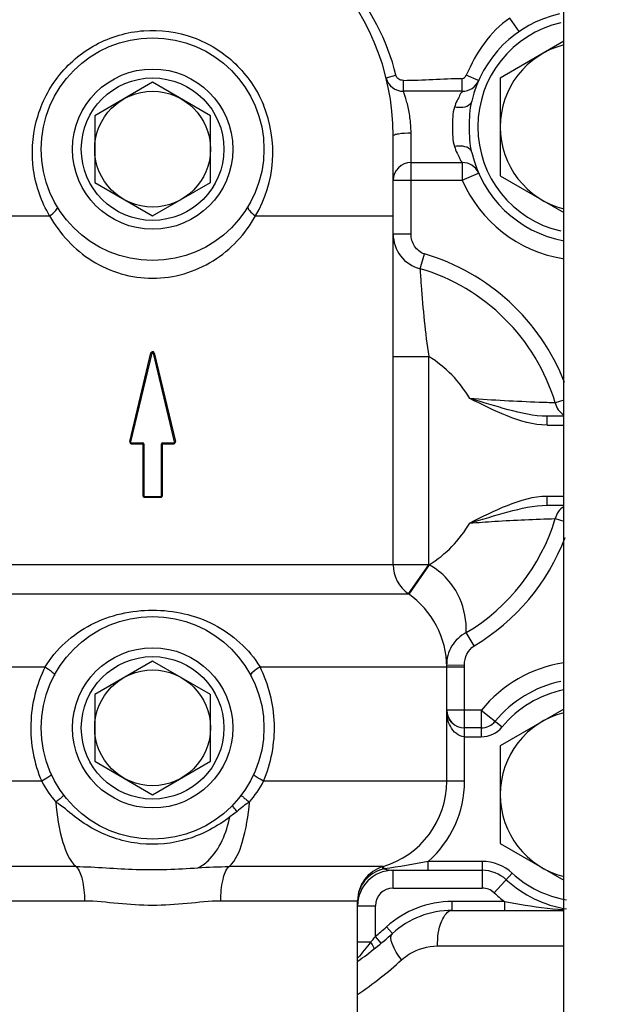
# Model space of a CAD drawing. Header units: millimetres. Extents: x 0 to 1189, y 0 to 841.
# Tile 22 of 182: x 485.85 to 488.48, y 203.66 to 208.08. Entities that reach past the tile are written whole.
import ezdxf
from ezdxf.enums import TextEntityAlignment as Align

# ---------------------------------------------------------------- set-up
doc = ezdxf.new("R2010")
doc.units = ezdxf.units.MM
doc.header["$LTSCALE"] = 65.395
doc.layers.get('0').update_dxf_attribs({"linetype": 'CONTINUOUS'})
for name, color, linetype in [('32007_153200_01_ABL1341', 7, 'CONTINUOUS'), ('32007_153200_01_T1_PBL1392', 7, 'CONTINUOUS'), ('8M32E_GENSET_VERROHRUNG_ABL1230', 7, 'CONTINUOUS'), ('links_14_VBL1225', 7, 'CONTINUOUS')]:
    doc.layers.add(name, color=color, linetype=linetype)
doc.styles.get("Standard").update_dxf_attribs({"font": 'txt', "width": 0.6})
doc.dimstyles.new('DIMSTYLE_2', dxfattribs={"dimtxt": 3.5, "dimasz": 3.5, "dimexe": 1.8, "dimexo": 0, "dimgap": 0.875, "dimtad": 1, "dimlfac": 25, "dimdsep": 46, "dimtxsty": 'STANDARD', "dimblk": '_FILLED', "dimblk1": '_FILLED', "dimblk2": '_FILLED', "dimcen": 0.09, "dimadec": 0, "dimazin": 0, "dimtp": 2, "dimtm": 2, "dimtfac": 1, "dimtofl": 0, "dimtmove": 0, "dimatfit": 3, "dimldrblk": '_FILLED', "dimfxl": 1, "dimtolj": 1, "dimarcsym": 0})

# ---------------------------------------------------------------- blocks, each defined once
blk = doc.blocks.new('_FILLED')
at = {"color": 0, "linetype": 'BYBLOCK'}
blk.add_solid([(0, 0), (-1, 0.1671), (-1, -0.1671)], dxfattribs=at)
blk = doc.blocks.new('*D13')
at = {"color": 2, "linetype": 'CONTINUOUS'}
for p, q in [((511.8475, 241.0394), (511.8475, 153.8786)), ((302.0875, 195.6548), (302.0875, 153.8786)), ((302.0875, 155.6786), (406.9675, 155.6786)), ((511.8475, 155.6786), (406.9675, 155.6786))]:
    blk.add_line(p, q, dxfattribs=at)
at = {"color": 2, "linetype": 'CONTINUOUS', "xscale": 3.5, "yscale": 3.5, "zscale": 3.5, "rotation": 180}
blk.add_blockref('_FILLED', (302.0875, 155.6786), dxfattribs=at)
at = {"color": 2, "linetype": 'CONTINUOUS', "xscale": 3.5, "yscale": 3.5, "zscale": 3.5}
blk.add_blockref('_FILLED', (511.8475, 155.6786), dxfattribs=at)
at = {"color": 2, "linetype": 'CONTINUOUS', "width": 0.672619}
blk.add_text('5244', height=3.5, dxfattribs=at).set_placement((406.9675, 156.5536), align=Align.CENTER)
blk = doc.blocks.new('PUMPENAGGRR45_125_160_FL-Z-DB50_PBL1288', base_point=(485.4905, 205.8067))
at = {"layer": 'PUMPENAGGRR45_125_160_FL-Z-DB50_PBL1288', "color": 9, "linetype": 'CONTINUOUS'}
for p, q in [((488.0922, 208.0261), (488.0503, 208.0868)), ((487.4955, 207.8188), (487.54, 207.8298)), ((487.9109, 207.8061), (487.8553, 207.8303)), ((487.5732, 207.7581), (487.5732, 207.8072)), ((487.8376, 207.7581), (487.8376, 207.8157)), ((487.6075, 207.1158), (487.6075, 207.5714)), ((487.8376, 207.4381), (487.8376, 207.3581)), ((487.8376, 207.3581), (487.9109, 207.3901)), ((487.5275, 207.3581), (487.8376, 207.3581)), ((485.3675, 207.1981), (485.9853, 207.1981)), ((486.9096, 207.1981), (487.5275, 207.1981)), ((487.6075, 207.1158), (487.5275, 207.1158)), ((487.6482, 206.961), (487.6678, 207.0275)), ((486.3451, 206.1839), (486.4397, 206.5826)), ((486.4552, 206.5826), (486.5498, 206.1839)), ((487.5275, 206.5669), (487.6875, 206.5669)), ((487.6875, 205.631), (487.6875, 206.5669)), ((488.2935, 206.3697), (488.2549, 206.358)), ((488.2181, 206.2581), (488.2181, 206.2981)), ((488.2181, 206.2581), (488.2935, 206.2581)), ((486.3451, 206.1839), (486.3451, 206.1819)), ((486.3509, 206.1745), (486.352, 206.1741)), ((486.352, 206.1741), (486.3529, 206.1741)), ((486.3529, 206.1741), (486.4068, 206.1741)), ((486.4035, 206.1781), (486.4036, 206.1741)), ((486.4036, 206.1741), (486.4036, 205.9421)), ((486.4875, 206.1741), (486.542, 206.1741)), ((486.4913, 206.1741), (486.4914, 206.1773)), ((486.4913, 205.9421), (486.4913, 206.1741)), ((486.5421, 206.1765), (486.542, 206.1741)), ((486.542, 206.1741), (486.544, 206.1745)), ((486.5463, 206.183), (486.5477, 206.1834)), ((486.5499, 206.1824), (486.5499, 206.1834)), ((486.4075, 205.9421), (486.4036, 205.9421)), ((486.4076, 205.9351), (486.4116, 205.9341)), ((486.4116, 205.9341), (486.4833, 205.9341)), ((486.4833, 205.9341), (486.4873, 205.9351)), ((486.4873, 205.9351), (486.4902, 205.9381)), ((486.4913, 205.9421), (486.4875, 205.9421)), ((486.4902, 205.9381), (486.4913, 205.9421)), ((488.2935, 205.9381), (488.2181, 205.9381)), ((488.2181, 205.8981), (488.2181, 205.9381)), ((488.2549, 205.8381), (488.2935, 205.8264)), ((487.6875, 205.631), (485.2075, 205.631)), ((487.596, 205.4997), (487.6875, 205.631)), ((487.6888, 205.6301), (487.597, 205.499)), ((485.2989, 205.4997), (487.596, 205.4997)), ((487.8908, 205.2663), (487.8552, 205.3258)), ((485.0475, 205.1715), (485.9652, 205.1715)), ((486.9298, 205.1715), (487.8475, 205.1715)), ((487.7674, 205.1797), (487.8474, 205.1814)), ((487.8475, 204.6581), (487.8475, 205.1715)), ((487.9231, 204.9781), (487.7675, 204.9781)), ((487.9231, 204.9781), (488.016, 204.9021)), ((487.9231, 204.9781), (487.9231, 204.8581)), ((487.8475, 204.8581), (487.9231, 204.8581)), ((485.9496, 204.6581), (485.0475, 204.6581)), ((487.8475, 204.6581), (486.9453, 204.6581)), ((486.8266, 204.5227), (486.7949, 204.4976)), ((487.9266, 204.2981), (487.685, 204.2981)), ((487.685, 204.2581), (487.685, 204.2981)), ((487.9266, 204.2981), (487.9266, 204.1781)), ((486.1038, 204.2747), (485.4132, 204.2747)), ((487.4817, 204.2747), (486.7912, 204.2747)), ((487.4872, 204.265), (487.484, 204.2754)), ((487.5275, 204.1781), (487.5275, 204.2581)), ((487.9808, 204.1569), (488.0621, 204.2451)), ((487.5275, 204.1781), (487.9266, 204.1781)), ((485.5275, 204.1214), (486.1417, 204.1214)), ((486.7532, 204.1214), (487.3675, 204.1214)), ((488.0275, 204.1181), (487.7927, 204.1181)), ((487.7927, 204.0781), (487.7927, 204.1181)), ((488.0275, 204.1181), (488.0275, 204.0781)), ((487.3675, 204.0981), (487.4475, 204.0981)), ((487.4475, 203.9607), (487.4475, 204.0981)), ((487.5236, 203.9741), (487.4967, 204.0037)), ((487.4263, 203.935), (487.3675, 203.935)), ((487.4731, 203.93), (487.4475, 203.9607)), ((487.7265, 203.9181), (488.2935, 203.9181))]:
    blk.add_line(p, q, dxfattribs=at)
at = {"layer": 'PUMPENAGGRR45_125_160_FL-Z-DB50_PBL1288', "color": 7, "linetype": 'CONTINUOUS'}
for p, q in [((488.2935, 207.9826), (488.0075, 207.8175)), ((486.4475, 207.7983), (486.1875, 207.6482)), ((486.7075, 207.6482), (486.4475, 207.7983)), ((487.4959, 207.8172), (487.4955, 207.8188)), ((487.9109, 207.8061), (487.9103, 207.8048)), ((488.0075, 207.8175), (488.0075, 207.3787)), ((487.8376, 207.7581), (487.5732, 207.7581)), ((486.1875, 207.6482), (486.1875, 207.3479)), ((486.7075, 207.3479), (486.7075, 207.6482)), ((487.5275, 205.631), (487.5275, 207.5581)), ((487.6075, 207.4381), (487.8376, 207.4381)), ((487.9103, 207.3914), (487.9109, 207.3901)), ((486.1875, 207.3479), (486.4475, 207.1978)), ((486.4475, 207.1978), (486.7075, 207.3479)), ((488.0075, 207.3787), (488.2935, 207.2135)), ((486.4436, 206.5817), (486.3486, 206.183)), ((486.4397, 206.5826), (486.4401, 206.5836)), ((486.5463, 206.183), (486.4514, 206.5817)), ((488.2935, 206.2981), (488.2181, 206.2981)), ((486.3525, 206.1781), (486.4035, 206.1781)), ((486.4075, 206.1741), (486.4075, 205.9421)), ((486.4875, 205.9421), (486.4875, 206.1741)), ((486.4915, 206.1781), (486.5424, 206.1781)), ((486.5464, 206.1821), (486.5463, 206.183)), ((486.4115, 205.9381), (486.4835, 205.9381)), ((488.2181, 205.8981), (488.2935, 205.8981)), ((486.4475, 205.1983), (486.1875, 205.0482)), ((486.7075, 205.0482), (486.4475, 205.1983)), ((487.7675, 204.6581), (487.7675, 205.1715)), ((486.1875, 205.0482), (486.1875, 204.7479)), ((486.7075, 204.7479), (486.7075, 205.0482)), ((488.2935, 204.9826), (488.0075, 204.8175)), ((487.9231, 204.8981), (487.8475, 204.8981)), ((488.0075, 204.8175), (488.0075, 204.3787)), ((486.1875, 204.7479), (486.4475, 204.5978)), ((486.4475, 204.5978), (486.7075, 204.7479)), ((488.0075, 204.3787), (488.2935, 204.2135)), ((487.5275, 204.2581), (487.9266, 204.2581)), ((487.3675, 200.9712), (487.3675, 204.1214)), ((487.7927, 204.0781), (488.2935, 204.0781))]:
    blk.add_line(p, q, dxfattribs=at)
at = {"layer": 'PUMPENAGGRR45_125_160_FL-Z-DB50_PBL1288', "color": 9, "linetype": 'CONTINUOUS'}
blk.add_lwpolyline([(486.4036, 205.9421), (486.4047, 205.9381), (486.4076, 205.9351)], dxfattribs=at)
at = {"layer": 'PUMPENAGGRR45_125_160_FL-Z-DB50_PBL1288', "color": 7, "linetype": 'CONTINUOUS'}
blk.add_lwpolyline([(487.7914, 204.921), (487.7901, 204.9223), (487.7807, 204.9341), (487.7737, 204.9473), (487.7692, 204.962), (487.7675, 204.9779)], dxfattribs=at)
for centre, radius in [((486.4475, 207.4981), 0.5), ((486.4475, 207.4981), 0.36), ((486.4475, 207.4981), 0.26), ((486.4475, 204.8981), 0.5), ((486.4475, 204.8981), 0.36), ((486.4475, 204.8981), 0.26)]:
    blk.add_circle(centre, radius, dxfattribs=at)
at = {"layer": 'PUMPENAGGRR45_125_160_FL-Z-DB50_PBL1288', "color": 9, "linetype": 'CONTINUOUS'}
for centre in [(486.4475, 207.4981), (486.4475, 204.8981)]:
    blk.add_circle(centre, 0.32, dxfattribs=at)
at = {"layer": 'PUMPENAGGRR45_125_160_FL-Z-DB50_PBL1288', "color": 7, "linetype": 'CONTINUOUS'}
for centre, radius, start, end in [((486.4475, 207.5581), 1.08, 0, 180), ((488.3875, 207.5981), 0.52, 102.6832, 167.2259), ((488.3875, 207.5981), 0.38, 104.3804, 255.6196), ((487.5732, 207.8381), 0.08, 193.968, 194.968), ((487.5732, 207.8381), 0.08, 195.1, 270), ((487.8376, 207.8381), 0.08, 270, 336.4218), ((488.3875, 207.5981), 0.52, 192.7741, 259.5416), ((487.6075, 207.3581), 0.08, 90, 180), ((487.8376, 207.3581), 0.08, 24.5898, 90), ((486.4475, 206.5808), 0.004, 13.3925, 166.6075), ((486.4384, 206.5889), 0.0135, 339.5862, 341.8635), ((486.3525, 206.1821), 0.004, 166.6075, 270), ((486.4035, 206.1741), 0.004, 0, 90), ((486.4915, 206.1741), 0.004, 90, 180), ((486.5424, 206.1821), 0.004, 270, 360), ((486.4115, 205.9421), 0.004, 180, 270), ((486.4835, 205.9421), 0.004, 270, 360), ((487.6875, 205.631), 0.16, 180, 235.1501), ((487.3675, 205.1715), 0.4, 0, 55.1501), ((488.3875, 204.5981), 0.52, 102.0146, 140.7035), ((487.8475, 204.9781), 0.08, 180, 270), ((488.3875, 204.5981), 0.38, 104.3804, 255.6196), ((487.9231, 204.9781), 0.08, 270, 320.7035), ((487.3675, 204.6581), 0.4, 286.6015, 360), ((487.5275, 204.1214), 0.16, 106.6015, 180), ((487.5275, 204.0981), 0.16, 90, 180), ((487.9266, 204.0981), 0.16, 47.3321, 90), ((488.3875, 204.5981), 0.52, 227.3321, 260.9332), ((487.7927, 203.6781), 0.4, 90, 132.2686), ((486.4475, 205.1581), 1.6, 305.1396, 312.2686)]:
    blk.add_arc(centre, radius, start, end, dxfattribs=at)
at = {"layer": 'PUMPENAGGRR45_125_160_FL-Z-DB50_PBL1288', "color": 9, "linetype": 'CONTINUOUS'}
for centre, radius, start, end in [((488.3875, 207.5981), 0.48, 102.9808, 257.0173), ((486.4279, 207.4828), 0.5596, 329.4142, 22.548), ((488.3875, 207.5981), 0.6, 203.5782, 260.4799), ((487.3935, 206.0981), 0.9691, 21.2722, 73.5525), ((487.3935, 206.0981), 0.8998, 16.794, 73.5525), ((487.3935, 206.0981), 0.5534, 30.3957, 57.9089), ((486.3523, 206.1829), 0.00732, 188.5113, 194.683), ((486.5839, 206.0419), 0.146, 103.4895, 104.3515), ((486.5451, 206.1828), 0.00481, 6.383, 13.0164), ((486.5435, 206.1828), 0.00638, 351.817, 356.7038), ((487.3935, 206.0981), 0.8998, 300.8765, 343.206), ((487.3935, 206.0981), 0.5534, 302.2567, 329.6043), ((487.3935, 206.0981), 0.9691, 300.8765, 339.1702), ((487.3675, 205.1715), 0.56, 54.9812, 55.1501), ((487.3675, 205.1715), 0.48, 0, 1.1882), ((488.3875, 204.5981), 0.6, 99.048, 140.7035), ((488.3875, 204.5981), 0.48, 101.339, 140.7035), ((487.9231, 204.9781), 0.12, 270, 320.7035), ((486.3828, 204.8815), 0.4874, 207.281, 220.5583), ((486.5121, 204.8815), 0.4874, 319.4417, 332.719), ((487.3675, 204.6581), 0.48, 311.4096, 360), ((487.9266, 204.0981), 0.2, 47.3321, 90), ((487.5479, 204.0149), 0.2573, 103.638, 104.8873), ((488.3875, 204.5981), 0.48, 227.3321, 260.162), ((487.5275, 204.0981), 0.08, 90, 180), ((487.9266, 204.0981), 0.08, 47.3321, 90), ((488.3875, 204.5981), 0.6, 227.3321, 233.1301), ((487.7927, 203.6781), 0.44, 90, 132.2686), ((486.4475, 205.1581), 1.56, 309.8683, 312.2686), ((486.4543, 204.7534), 1.2707, 319.9033, 321.4065), ((486.3798, 205.16), 1.7625, 304.091, 312.2628)]:
    blk.add_arc(centre, radius, start, end, dxfattribs=at)
for points, knots in [([(485.9653, 208.5491), (485.8172, 208.4849), (485.5477, 208.2849), (485.3939, 207.9864), (485.355, 207.8298)], [0, 0, 0, 0, 0.499983, 1, 1, 1, 1]), ([(487.54, 207.8298), (487.501, 207.9864), (487.3472, 208.285), (487.0776, 208.4848), (486.9296, 208.5491)], [0, 0, 0, 0, 0.500014, 1, 1, 1, 1]), ([(485.9853, 207.1981), (485.9483, 207.2606), (485.8993, 207.4025), (485.9112, 207.6272), (486.0106, 207.832), (486.1852, 207.9812), (486.4064, 208.0463), (486.6351, 208.0149), (486.8298, 207.8928), (486.9163, 207.7658), (486.9447, 207.6974)], [0, 0, 0, 0, 0.122669, 0.246099, 0.37086, 0.496599, 0.622725, 0.748878, 0.874789, 1, 1, 1, 1]), ([(487.5732, 207.8072), (487.566, 207.8073), (487.5506, 207.8093), (487.5417, 207.8229), (487.54, 207.8298)], [0, 0, 0, 0, 0.502078, 1, 1, 1, 1]), ([(487.6075, 207.5714), (487.6075, 207.5946), (487.6044, 207.6382), (487.5947, 207.6899), (487.5847, 207.7229), (487.5801, 207.7419), (487.5743, 207.75), (487.5745, 207.7581), (487.5732, 207.7581)], [0, 0, 0, 0, 0.364339, 0.688484, 0.817609, 0.916291, 0.978607, 1, 1, 1, 1]), ([(487.8376, 207.7581), (487.8396, 207.7581), (487.8278, 207.7478), (487.8262, 207.7374), (487.8117, 207.7137), (487.8058, 207.6965), (487.8023, 207.6865)], [0, 0, 0, 0, 0.076463, 0.287816, 0.604028, 1, 1, 1, 1]), ([(487.8803, 207.713), (487.8792, 207.7079), (487.8618, 207.6824), (487.8258, 207.6828), (487.8023, 207.6865)], [0, 0, 0, 0, 0.180262, 1, 1, 1, 1]), ([(487.8023, 207.6865), (487.7928, 207.6585), (487.7958, 207.5981), (487.7928, 207.5377), (487.8023, 207.5096)], [0, 0, 0, 0, 0.500001, 1, 1, 1, 1]), ([(487.5275, 207.5581), (487.5275, 207.5605), (487.5375, 207.5652), (487.562, 207.5697), (487.5886, 207.5714), (487.6075, 207.5714)], [0, 0, 0, 0, 0.090367, 0.313033, 1, 1, 1, 1]), ([(487.8803, 207.4831), (487.8792, 207.4882), (487.8618, 207.5137), (487.8258, 207.5133), (487.8023, 207.5096)], [0, 0, 0, 0, 0.180262, 1, 1, 1, 1]), ([(487.8023, 207.5096), (487.8058, 207.4996), (487.8117, 207.4825), (487.8262, 207.4587), (487.8278, 207.4483), (487.8396, 207.4381), (487.8376, 207.4381)], [0, 0, 0, 0, 0.395963, 0.712105, 0.923433, 1, 1, 1, 1]), ([(485.9853, 207.1981), (485.9954, 207.2055), (486.0074, 207.2151), (486.0226, 207.2344), (486.0195, 207.2394)], [0, 0, 0, 0, 0.681306, 1, 1, 1, 1]), ([(486.8754, 207.2394), (486.8724, 207.2344), (486.8875, 207.2151), (486.8996, 207.2055), (486.9096, 207.1981)], [0, 0, 0, 0, 0.318694, 1, 1, 1, 1]), ([(485.9853, 207.1981), (486.0307, 207.1175), (486.1636, 206.9737), (486.4475, 206.89), (486.7313, 206.9737), (486.8643, 207.1175), (486.9096, 207.1981)], [0, 0, 0, 0, 0.247759, 0.500001, 0.752243, 1, 1, 1, 1]), ([(487.5275, 207.1158), (487.5275, 207.0814), (487.5511, 207.0101), (487.6145, 206.9695), (487.6482, 206.961)], [0, 0, 0, 0, 0.49722, 1, 1, 1, 1]), ([(487.6678, 207.0275), (487.6499, 207.0327), (487.618, 207.0587), (487.6075, 207.097), (487.6075, 207.1158)], [0, 0, 0, 0, 0.498608, 1, 1, 1, 1]), ([(487.6482, 206.961), (487.6495, 206.9363), (487.658, 206.8045), (487.6709, 206.6729), (487.6875, 206.5669)], [0, 0, 0, 0, 0.187784, 1, 1, 1, 1]), ([(486.4436, 206.5817), (486.4437, 206.5821), (486.4413, 206.5818), (486.4406, 206.5824), (486.4397, 206.5826)], [0, 0, 0, 0, 0.292461, 1, 1, 1, 1]), ([(486.4514, 206.5817), (486.4513, 206.5821), (486.4536, 206.5818), (486.4543, 206.5824), (486.4552, 206.5826)], [0, 0, 0, 0, 0.292473, 1, 1, 1, 1]), ([(488.2549, 206.358), (488.2309, 206.3588), (488.1028, 206.3632), (487.9746, 206.3695), (487.8708, 206.3781)], [0, 0, 0, 0, 0.187266, 1, 1, 1, 1]), ([(488.2181, 206.2581), (488.1567, 206.2581), (488.0353, 206.2955), (487.9262, 206.3508), (487.8708, 206.3781)], [0, 0, 0, 0, 0.49855, 1, 1, 1, 1]), ([(488.2181, 206.2981), (488.159, 206.2981), (488.0414, 206.3259), (487.9282, 206.361), (487.8708, 206.3781)], [0, 0, 0, 0, 0.496537, 1, 1, 1, 1]), ([(486.3451, 206.1839), (486.346, 206.1837), (486.3466, 206.1832), (486.3487, 206.1833), (486.3486, 206.183)], [0, 0, 0, 0, 0.712167, 1, 1, 1, 1]), ([(486.3452, 206.1811), (486.3456, 206.1796), (486.3471, 206.177), (486.3495, 206.175), (486.3509, 206.1745)], [0, 0, 0, 0, 0.505162, 1, 1, 1, 1]), ([(486.3529, 206.1741), (486.3529, 206.175), (486.3526, 206.1759), (486.3529, 206.1781), (486.3525, 206.1781)], [0, 0, 0, 0, 0.702695, 1, 1, 1, 1]), ([(486.5424, 206.1781), (486.5423, 206.1781), (486.5423, 206.1772), (486.5421, 206.1769), (486.5421, 206.1765)], [0, 0, 0, 0, 0.268068, 1, 1, 1, 1]), ([(486.544, 206.1745), (486.5455, 206.1751), (486.5481, 206.1773), (486.5496, 206.1803), (486.5499, 206.1819)], [0, 0, 0, 0, 0.499876, 1, 1, 1, 1]), ([(486.4116, 205.9341), (486.4116, 205.935), (486.4112, 205.9359), (486.4119, 205.9381), (486.4115, 205.9381)], [0, 0, 0, 0, 0.706462, 1, 1, 1, 1]), ([(486.4835, 205.9381), (486.4831, 205.9381), (486.4837, 205.9359), (486.4833, 205.935), (486.4833, 205.9341)], [0, 0, 0, 0, 0.293538, 1, 1, 1, 1]), ([(488.2181, 205.9381), (488.1567, 205.9386), (488.0353, 205.9004), (487.9262, 205.8453), (487.8708, 205.8181)], [0, 0, 0, 0, 0.498543, 1, 1, 1, 1]), ([(487.8708, 205.8181), (487.9282, 205.8351), (488.0414, 205.8702), (488.159, 205.8981), (488.2181, 205.8981)], [0, 0, 0, 0, 0.503463, 1, 1, 1, 1]), ([(487.8708, 205.8181), (487.9082, 205.8209), (488.0361, 205.8304), (488.1642, 205.8355), (488.2549, 205.8381)], [0, 0, 0, 0, 0.292667, 1, 1, 1, 1]), ([(487.8552, 205.3258), (487.8567, 205.3781), (487.836, 205.5003), (487.7487, 205.5984), (487.6888, 205.6301)], [0, 0, 0, 0, 0.435423, 1, 1, 1, 1]), ([(485.9652, 205.1715), (486.0137, 205.2517), (486.1623, 205.3851), (486.4475, 205.448), (486.7326, 205.3851), (486.8812, 205.2517), (486.9298, 205.1715)], [0, 0, 0, 0, 0.249268, 0.499998, 0.75073, 1, 1, 1, 1]), ([(487.8552, 205.3258), (487.8287, 205.3124), (487.7823, 205.2699), (487.7668, 205.2091), (487.7674, 205.1797)], [0, 0, 0, 0, 0.503075, 1, 1, 1, 1]), ([(485.9652, 205.1715), (485.9258, 205.0933), (485.8814, 204.9171), (485.9151, 204.7387), (485.9496, 204.6581)], [0, 0, 0, 0, 0.499497, 1, 1, 1, 1]), ([(485.9652, 205.1715), (485.9764, 205.1645), (485.9881, 205.1557), (486.0092, 205.1388), (486.0065, 205.1337)], [0, 0, 0, 0, 0.697487, 1, 1, 1, 1]), ([(486.9298, 205.1715), (486.9185, 205.1645), (486.9068, 205.1557), (486.8857, 205.1388), (486.8884, 205.1337)], [0, 0, 0, 0, 0.697486, 1, 1, 1, 1]), ([(486.9453, 204.6581), (486.9799, 204.7387), (487.0136, 204.9171), (486.9692, 205.0933), (486.9298, 205.1715)], [0, 0, 0, 0, 0.500513, 1, 1, 1, 1]), ([(487.8475, 204.8581), (487.8211, 204.858), (487.7751, 204.902), (487.7675, 204.9531), (487.7675, 204.9781)], [0, 0, 0, 0, 0.51383, 1, 1, 1, 1]), ([(485.9923, 204.6912), (485.9945, 204.6862), (485.9724, 204.6719), (485.9609, 204.6641), (485.9496, 204.6581)], [0, 0, 0, 0, 0.298233, 1, 1, 1, 1]), ([(486.9453, 204.6581), (486.934, 204.6641), (486.9225, 204.6719), (486.9004, 204.6862), (486.9026, 204.6912)], [0, 0, 0, 0, 0.701767, 1, 1, 1, 1]), ([(486.0502, 204.5944), (486.0509, 204.5936), (486.0441, 204.5909), (486.0399, 204.5848), (486.0263, 204.5756), (486.0176, 204.5685), (486.0125, 204.5645)], [0, 0, 0, 0, 0.066779, 0.272481, 0.599412, 1, 1, 1, 1]), ([(486.0125, 204.5645), (486.0174, 204.5034), (486.0335, 204.4037), (486.0731, 204.3023), (486.1038, 204.2748)], [0, 0, 0, 0, 0.598236, 1, 1, 1, 1]), ([(486.7949, 204.4976), (486.7379, 204.4552), (486.6098, 204.3846), (486.4261, 204.3665), (486.2848, 204.3964), (486.1856, 204.4391), (486.0952, 204.4969), (486.0433, 204.5467), (486.0125, 204.5645)], [0, 0, 0, 0, 0.248785, 0.499978, 0.626036, 0.751257, 0.875695, 1, 1, 1, 1]), ([(486.7912, 204.2748), (486.8218, 204.3023), (486.8614, 204.4037), (486.8775, 204.5034), (486.8824, 204.5645)], [0, 0, 0, 0, 0.401764, 1, 1, 1, 1]), ([(486.8447, 204.5944), (486.844, 204.5936), (486.8509, 204.5909), (486.8551, 204.5848), (486.8686, 204.5756), (486.8773, 204.5685), (486.8824, 204.5645)], [0, 0, 0, 0, 0.066779, 0.272481, 0.599412, 1, 1, 1, 1]), ([(486.8266, 204.5227), (486.8211, 204.5289), (486.8166, 204.5361), (486.805, 204.5483), (486.8071, 204.5507)], [0, 0, 0, 0, 0.718311, 1, 1, 1, 1]), ([(486.6507, 204.2693), (486.6675, 204.277), (486.7429, 204.3326), (486.7783, 204.4261), (486.7949, 204.4976)], [0, 0, 0, 0, 0.20094, 1, 1, 1, 1]), ([(486.1038, 204.2748), (486.1937, 204.2745), (486.3757, 204.2551), (486.5584, 204.2633), (486.6507, 204.2693)], [0, 0, 0, 0, 0.492983, 1, 1, 1, 1]), ([(486.1038, 204.2747), (486.1196, 204.2605), (486.1364, 204.2054), (486.1417, 204.1535), (486.1417, 204.1214)], [0, 0, 0, 0, 0.399142, 1, 1, 1, 1]), ([(486.7532, 204.1214), (486.7532, 204.1535), (486.7585, 204.2054), (486.7753, 204.2605), (486.7912, 204.2747)], [0, 0, 0, 0, 0.600858, 1, 1, 1, 1]), ([(487.4817, 204.2636), (487.4502, 204.2552), (487.3906, 204.2195), (487.3675, 204.1531), (487.3675, 204.1214)], [0, 0, 0, 0, 0.507641, 1, 1, 1, 1]), ([(487.4809, 204.2717), (487.4809, 204.2724), (487.4809, 204.2734), (487.4814, 204.2746), (487.4817, 204.2747)], [0, 0, 0, 0, 0.672449, 1, 1, 1, 1]), ([(487.4817, 204.2636), (487.4815, 204.2651), (487.4812, 204.2678), (487.4809, 204.2705), (487.4809, 204.2717)], [0, 0, 0, 0, 0.573111, 1, 1, 1, 1]), ([(486.1417, 204.1214), (486.1921, 204.1214), (486.2937, 204.1089), (486.4475, 204.0981), (486.6012, 204.1089), (486.7029, 204.1214), (486.7532, 204.1214)], [0, 0, 0, 0, 0.246387, 0.5, 0.753612, 1, 1, 1, 1]), ([(488.0275, 204.1181), (488.0499, 204.114), (488.138, 204.098), (488.2269, 204.0858), (488.2935, 204.0813)], [0, 0, 0, 0, 0.254649, 1, 1, 1, 1]), ([(487.7265, 203.9181), (487.7265, 203.9563), (487.7301, 204.0122), (487.7706, 204.0781), (487.7927, 204.0781)], [0, 0, 0, 0, 0.634218, 1, 1, 1, 1]), ([(487.4406, 203.9036), (487.4434, 203.9058), (487.4358, 203.9206), (487.4311, 203.9285), (487.4263, 203.935)], [0, 0, 0, 0, 0.311776, 1, 1, 1, 1]), ([(487.5651, 203.8557), (487.548, 203.8784), (487.5255, 203.9099), (487.5127, 203.9641), (487.5236, 203.9741)], [0, 0, 0, 0, 0.658196, 1, 1, 1, 1]), ([(487.5651, 203.8557), (487.5762, 203.8658), (487.623, 203.9011), (487.6831, 203.918), (487.7265, 203.9181)], [0, 0, 0, 0, 0.256594, 1, 1, 1, 1])]:
    blk.add_open_spline(points, degree=3, knots=knots, dxfattribs=at)
for points in [[(488.0503, 208.0868), (487.9613, 208.0267), (487.8987, 207.9285), (487.8553, 207.8303)], [(487.8376, 207.8157), (487.8452, 207.8157), (487.8523, 207.8233), (487.8553, 207.8303)], [(487.5732, 207.8072), (487.6613, 207.8072), (487.7494, 207.8157), (487.8376, 207.8157)], [(487.8697, 207.5981), (487.8697, 207.6365), (487.8718, 207.6755), (487.8803, 207.713)], [(487.8803, 207.4831), (487.8718, 207.5206), (487.8697, 207.5596), (487.8697, 207.5981)], [(488.2549, 206.358), (488.2596, 206.3368), (488.2739, 206.3152), (488.2931, 206.3051)], [(488.2931, 205.891), (488.2739, 205.8809), (488.2596, 205.8593), (488.2549, 205.8381)], [(487.8474, 205.1814), (487.8468, 205.2132), (487.8634, 205.2502), (487.8908, 205.2663)], [(486.8824, 204.5645), (486.8623, 204.5529), (486.8445, 204.5375), (486.8266, 204.5227)], [(487.685, 204.2981), (487.6193, 204.2856), (487.5536, 204.2724), (487.4872, 204.265)], [(486.6507, 204.2693), (486.6975, 204.2723), (486.7443, 204.2748), (486.7912, 204.2748)], [(487.4872, 204.265), (487.5001, 204.2606), (487.5138, 204.2581), (487.5275, 204.2581)], [(487.4263, 203.935), (487.407, 203.9113), (487.3884, 203.8871), (487.368, 203.8645)]]:
    blk.add_open_spline(points, degree=3, dxfattribs=at)
at = {"layer": 'PUMPENAGGRR45_125_160_FL-Z-DB50_PBL1288', "color": 7, "linetype": 'CONTINUOUS'}
for points, knots in [([(486.4401, 206.5836), (486.4406, 206.5846), (486.4423, 206.5864), (486.4444, 206.5877), (486.4455, 206.5882)], [0, 0, 0, 0, 0.471938, 1, 1, 1, 1]), ([(486.4455, 206.5882), (486.4462, 206.5886), (486.4475, 206.5891), (486.449, 206.5893), (486.4496, 206.5892)], [0, 0, 0, 0, 0.546859, 1, 1, 1, 1]), ([(486.4496, 206.5892), (486.4503, 206.5891), (486.4522, 206.5879), (486.4515, 206.5858), (486.4512, 206.5847)], [0, 0, 0, 0, 0.38949, 1, 1, 1, 1])]:
    blk.add_open_spline(points, degree=3, knots=knots, dxfattribs=at)
blk = doc.blocks.new('32007_153200_01_T1_PBL1392', base_point=(491.0875, 202.2754))
at = {"layer": '32007_153200_01_T1_PBL1392', "color": 7, "linetype": 'CONTINUOUS'}
blk.add_line((488.2935, 197.8554), (488.2935, 216.8354), dxfattribs=at)
blk = doc.blocks.new('32007_153200_01_ABL1341', base_point=(491.0875, 202.3354))
at = {"layer": '32007_153200_01_T1_PBL1392'}
blk.add_blockref('32007_153200_01_T1_PBL1392', (491.0875, 202.2754), dxfattribs=at)
blk = doc.blocks.new('8M32E_GENSET_VERROHRUNG_ABL1230', base_point=(317.41, 254.2154))
at = {"layer": '32007_153200_01_ABL1341'}
blk.add_blockref('32007_153200_01_ABL1341', (491.0875, 202.3354), dxfattribs=at)
at = {"layer": 'PUMPENAGGRR45_125_160_FL-Z-DB50_PBL1288'}
blk.add_blockref('PUMPENAGGRR45_125_160_FL-Z-DB50_PBL1288', (485.4905, 205.8067), dxfattribs=at)
blk = doc.blocks.new('LINKS_14_VBL1225', base_point=(329.4124, 278.0233))
at = {"layer": '8M32E_GENSET_VERROHRUNG_ABL1230'}
blk.add_blockref('8M32E_GENSET_VERROHRUNG_ABL1230', (317.41, 254.2154), dxfattribs=at)

msp = doc.modelspace()

# ---------------------------------------------------------------- block references
at = {"layer": 'links_14_VBL1225'}
msp.add_blockref('LINKS_14_VBL1225', (329.41241, 278.02333), dxfattribs=at)

# ---------------------------------------------------------------- dimensions: what is measured, and where the dimension line sits
at = {"color": 2, "linetype": 'CONTINUOUS'}
dim = msp.add_linear_dim(base=(511.84746, 155.67864), p1=(302.08746, 195.65476), p2=(511.84746, 241.03942), dimstyle='DIMSTYLE_2', dxfattribs=at)
dim.commit()
dim.dimension.update_dxf_attribs({"geometry": '*D13', "text_midpoint": (406.63412, 155.67864), "dimtype": 160})

doc.saveas('drawing.dxf')
